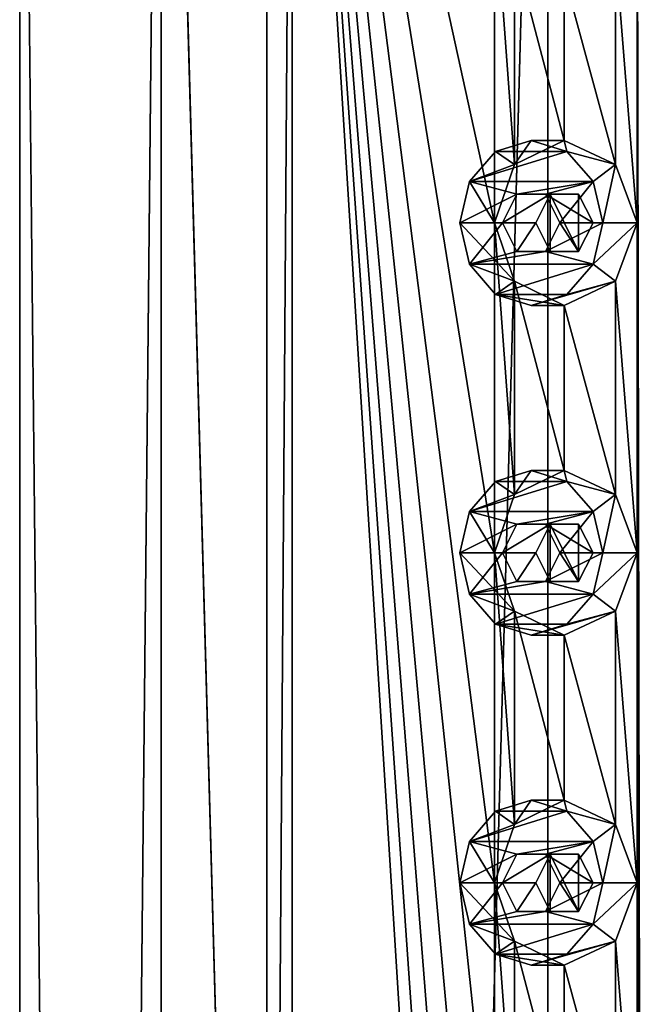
# Model space of a CAD drawing. Header units: millimetres. Extents: x -175 to 175, y 0 to 232.
# Tile 135 of 140: x -16 to -7, y 203 to 218. Entities that reach past the tile are written whole.
import ezdxf

# ---------------------------------------------------------------- set-up
doc = ezdxf.new("R2010")
doc.units = ezdxf.units.MM
doc.header["$LTSCALE"] = 65.185185
for name, color, linetype in [('100', 7, 'CONTINUOUS'), ('101', 7, 'CONTINUOUS'), ('102', 7, 'CONTINUOUS'), ('11', 7, 'CONTINUOUS'), ('15', 7, 'CONTINUOUS'), ('17', 7, 'CONTINUOUS'), ('248', 7, 'CONTINUOUS'), ('249', 7, 'CONTINUOUS'), ('250', 7, 'CONTINUOUS'), ('58', 7, 'CONTINUOUS'), ('59', 7, 'CONTINUOUS'), ('60', 7, 'CONTINUOUS'), ('61', 7, 'CONTINUOUS'), ('62', 7, 'CONTINUOUS'), ('78', 7, 'CONTINUOUS'), ('79', 7, 'CONTINUOUS'), ('80', 7, 'CONTINUOUS'), ('81', 7, 'CONTINUOUS'), ('82', 7, 'CONTINUOUS'), ('98', 7, 'CONTINUOUS'), ('99', 7, 'CONTINUOUS')]:
    doc.layers.add(name, color=color, linetype=linetype)

msp = doc.modelspace()

# ---------------------------------------------------------------- linework, layer by layer
at = {"layer": '100', "linetype": 'CONTINUOUS'}
for points in [[(-8.467, 204.933, 14.164), (-8.683, 204.5, 14.039), (-7.965, 204.933, 13.297), (-8.467, 204.933, 14.164)], [(-7.965, 204.933, 13.297), (-8.683, 204.5, 14.039), (-8.179, 204.5, 13.166), (-7.965, 204.933, 13.297)], [(-8.033, 204.933, 14.414), (-8.467, 204.933, 14.164), (-7.533, 204.933, 13.547), (-8.033, 204.933, 14.414)], [(-7.533, 204.933, 13.547), (-8.467, 204.933, 14.164), (-7.965, 204.933, 13.297), (-7.533, 204.933, 13.547)], [(-7.817, 204.5, 14.539), (-8.033, 204.933, 14.414), (-7.313, 204.5, 13.666), (-7.817, 204.5, 14.539)], [(-7.313, 204.5, 13.666), (-8.033, 204.933, 14.414), (-7.533, 204.933, 13.547), (-7.313, 204.5, 13.666)]]:
    msp.add_3dface(points, dxfattribs=at)
at = {"layer": '101', "linetype": 'CONTINUOUS'}
for points in [[(-8.807, 204.5, 12.755), (-8.503, 203.616, 12.96), (-9.333, 204.5, 13.664), (-8.807, 204.5, 12.755)], [(-8.503, 203.616, 12.96), (-9.187, 203.875, 13.748), (-9.333, 204.5, 13.664), (-8.503, 203.616, 12.96)], [(-6.972, 203.616, 13.843), (-6.642, 204.5, 14.005), (-7.313, 203.875, 14.831), (-6.972, 203.616, 13.843)], [(-6.642, 204.5, 14.005), (-7.167, 204.5, 14.914), (-7.313, 203.875, 14.831), (-6.642, 204.5, 14.005)], [(-8.503, 203.616, 12.96), (-8.791, 203.417, 13.977), (-9.187, 203.875, 13.748), (-8.503, 203.616, 12.96)], [(-6.972, 203.616, 13.843), (-7.313, 203.875, 14.831), (-7.709, 203.417, 14.602), (-6.972, 203.616, 13.843)], [(-8.503, 203.616, 12.96), (-7.75, 203.25, 13.423), (-8.791, 203.417, 13.977), (-8.503, 203.616, 12.96)], [(-7.75, 203.25, 13.423), (-6.972, 203.616, 13.843), (-8.25, 203.25, 14.289), (-7.75, 203.25, 13.423)], [(-6.972, 203.616, 13.843), (-7.709, 203.417, 14.602), (-8.25, 203.25, 14.289), (-6.972, 203.616, 13.843)], [(-7.75, 203.25, 13.423), (-8.25, 203.25, 14.289), (-8.791, 203.417, 13.977), (-7.75, 203.25, 13.423)]]:
    msp.add_3dface(points, dxfattribs=at)
at = {"layer": '102', "linetype": 'CONTINUOUS'}
for points in [[(-8.683, 204.5, 14.039), (-8.467, 204.067, 14.164), (-8.179, 204.5, 13.166), (-8.683, 204.5, 14.039)], [(-8.179, 204.5, 13.166), (-8.467, 204.067, 14.164), (-7.965, 204.067, 13.297), (-8.179, 204.5, 13.166)], [(-8.033, 204.067, 14.414), (-7.817, 204.5, 14.539), (-7.533, 204.067, 13.547), (-8.033, 204.067, 14.414)], [(-7.817, 204.5, 14.539), (-7.313, 204.5, 13.666), (-7.533, 204.067, 13.547), (-7.817, 204.5, 14.539)], [(-8.467, 204.067, 14.164), (-8.033, 204.067, 14.414), (-7.965, 204.067, 13.297), (-8.467, 204.067, 14.164)], [(-7.965, 204.067, 13.297), (-8.033, 204.067, 14.414), (-7.533, 204.067, 13.547), (-7.965, 204.067, 13.297)]]:
    msp.add_3dface(points, dxfattribs=at)
at = {"layer": '11', "linetype": 'CONTINUOUS'}
for points in [[(-16, 20.8, 0), (-13.856, 20.8, 8), (-16, 232.2, 0), (-16, 20.8, 0)], [(-16, 232.2, 0), (-13.856, 20.8, 8), (-13.856, 232.2, 8), (-16, 232.2, 0)], [(-13.856, 20.8, -8), (-16, 20.8, 0), (-13.856, 232.2, -8), (-13.856, 20.8, -8)], [(-13.856, 232.2, -8), (-16, 20.8, 0), (-16, 232.2, 0), (-13.856, 232.2, -8)], [(-13.856, 20.8, 8), (-8, 20.8, 13.856), (-13.856, 232.2, 8), (-13.856, 20.8, 8)], [(-13.856, 232.2, 8), (-8, 20.8, 13.856), (-12.257, 174.5, 10.285), (-13.856, 232.2, 8)], [(-8, 20.8, -13.856), (-13.856, 20.8, -8), (-8, 232.2, -13.856), (-8, 20.8, -13.856)], [(-8, 232.2, -13.856), (-13.856, 20.8, -8), (-13.856, 232.2, -8), (-8, 232.2, -13.856)], [(-12.257, 228.5, 10.285), (-13.856, 232.2, 8), (-12.257, 174.5, 10.285), (-12.257, 228.5, 10.285)], [(0, 20.8, -16), (-8, 20.8, -13.856), (0, 232.2, -16), (0, 20.8, -16)], [(0, 232.2, -16), (-8, 20.8, -13.856), (-8, 232.2, -13.856), (0, 232.2, -16)]]:
    msp.add_3dface(points, dxfattribs=at)
at = {"layer": '15', "linetype": 'CONTINUOUS'}
for points in [[(-12.257, 228.5, 10.285), (-12.257, 174.5, 10.285), (-11.874, 228.5, 9.963), (-12.257, 228.5, 10.285)], [(-11.874, 228.5, 9.963), (-12.257, 174.5, 10.285), (-11.874, 174.5, 9.963), (-11.874, 228.5, 9.963)]]:
    msp.add_3dface(points, dxfattribs=at)
at = {"layer": '17', "linetype": 'CONTINUOUS'}
for points in [[(-11.874, 228.5, 9.963), (-11.874, 174.5, 9.963), (-8.807, 179.5, 12.755), (-11.874, 228.5, 9.963)], [(-8.807, 219.5, 12.755), (-11.874, 228.5, 9.963), (-8.807, 214.5, 12.755), (-8.807, 219.5, 12.755)], [(-8.807, 214.5, 12.755), (-11.874, 228.5, 9.963), (-8.807, 209.5, 12.755), (-8.807, 214.5, 12.755)], [(-8.807, 209.5, 12.755), (-11.874, 228.5, 9.963), (-8.807, 204.5, 12.755), (-8.807, 209.5, 12.755)], [(-8.807, 204.5, 12.755), (-11.874, 228.5, 9.963), (-8.807, 199.5, 12.755), (-8.807, 204.5, 12.755)], [(-8.807, 199.5, 12.755), (-11.874, 228.5, 9.963), (-8.807, 194.5, 12.755), (-8.807, 199.5, 12.755)], [(-8.807, 194.5, 12.755), (-11.874, 228.5, 9.963), (-8.807, 189.5, 12.755), (-8.807, 194.5, 12.755)], [(-8.807, 189.5, 12.755), (-11.874, 228.5, 9.963), (-8.807, 184.5, 12.755), (-8.807, 189.5, 12.755)], [(-8.807, 184.5, 12.755), (-11.874, 228.5, 9.963), (-8.807, 179.5, 12.755), (-8.807, 184.5, 12.755)], [(-6.551, 174.5, 14.048), (-6.642, 224.5, 14.005), (-6.642, 219.5, 14.005), (-6.551, 174.5, 14.048)], [(-8.503, 218.616, 12.96), (-8.807, 219.5, 12.755), (-8.503, 215.384, 12.96), (-8.503, 218.616, 12.96)], [(-8.503, 215.384, 12.96), (-8.807, 219.5, 12.755), (-8.807, 214.5, 12.755), (-8.503, 215.384, 12.96)], [(-6.642, 219.5, 14.005), (-6.972, 218.616, 13.843), (-6.642, 214.5, 14.005), (-6.642, 219.5, 14.005)], [(-6.551, 174.5, 14.048), (-6.642, 219.5, 14.005), (-6.642, 214.5, 14.005), (-6.551, 174.5, 14.048)], [(-7.75, 218.25, 13.423), (-8.503, 218.616, 12.96), (-7.75, 215.75, 13.423), (-7.75, 218.25, 13.423)], [(-7.75, 215.75, 13.423), (-8.503, 218.616, 12.96), (-8.503, 215.384, 12.96), (-7.75, 215.75, 13.423)], [(-6.972, 218.616, 13.843), (-7.75, 218.25, 13.423), (-6.972, 215.384, 13.843), (-6.972, 218.616, 13.843)], [(-6.642, 214.5, 14.005), (-6.972, 218.616, 13.843), (-6.972, 215.384, 13.843), (-6.642, 214.5, 14.005)], [(-6.972, 215.384, 13.843), (-7.75, 218.25, 13.423), (-7.75, 215.75, 13.423), (-6.972, 215.384, 13.843)], [(-8.503, 213.616, 12.96), (-8.807, 214.5, 12.755), (-8.503, 210.384, 12.96), (-8.503, 213.616, 12.96)], [(-8.503, 210.384, 12.96), (-8.807, 214.5, 12.755), (-8.807, 209.5, 12.755), (-8.503, 210.384, 12.96)], [(-6.642, 214.5, 14.005), (-6.972, 213.616, 13.843), (-6.642, 209.5, 14.005), (-6.642, 214.5, 14.005)], [(-6.551, 174.5, 14.048), (-6.642, 214.5, 14.005), (-6.642, 209.5, 14.005), (-6.551, 174.5, 14.048)], [(-7.75, 213.25, 13.423), (-8.503, 213.616, 12.96), (-7.75, 210.75, 13.423), (-7.75, 213.25, 13.423)], [(-7.75, 210.75, 13.423), (-8.503, 213.616, 12.96), (-8.503, 210.384, 12.96), (-7.75, 210.75, 13.423)], [(-6.972, 213.616, 13.843), (-7.75, 213.25, 13.423), (-6.972, 210.384, 13.843), (-6.972, 213.616, 13.843)], [(-6.642, 209.5, 14.005), (-6.972, 213.616, 13.843), (-6.972, 210.384, 13.843), (-6.642, 209.5, 14.005)], [(-6.972, 210.384, 13.843), (-7.75, 213.25, 13.423), (-7.75, 210.75, 13.423), (-6.972, 210.384, 13.843)], [(-8.503, 208.616, 12.96), (-8.807, 209.5, 12.755), (-8.503, 205.384, 12.96), (-8.503, 208.616, 12.96)], [(-8.503, 205.384, 12.96), (-8.807, 209.5, 12.755), (-8.807, 204.5, 12.755), (-8.503, 205.384, 12.96)], [(-6.642, 209.5, 14.005), (-6.972, 208.616, 13.843), (-6.642, 204.5, 14.005), (-6.642, 209.5, 14.005)], [(-6.551, 174.5, 14.048), (-6.642, 209.5, 14.005), (-6.642, 204.5, 14.005), (-6.551, 174.5, 14.048)], [(-7.75, 208.25, 13.423), (-8.503, 208.616, 12.96), (-7.75, 205.75, 13.423), (-7.75, 208.25, 13.423)], [(-7.75, 205.75, 13.423), (-8.503, 208.616, 12.96), (-8.503, 205.384, 12.96), (-7.75, 205.75, 13.423)], [(-6.972, 208.616, 13.843), (-7.75, 208.25, 13.423), (-6.972, 205.384, 13.843), (-6.972, 208.616, 13.843)], [(-6.642, 204.5, 14.005), (-6.972, 208.616, 13.843), (-6.972, 205.384, 13.843), (-6.642, 204.5, 14.005)], [(-6.972, 205.384, 13.843), (-7.75, 208.25, 13.423), (-7.75, 205.75, 13.423), (-6.972, 205.384, 13.843)], [(-8.503, 203.616, 12.96), (-8.807, 204.5, 12.755), (-8.503, 200.384, 12.96), (-8.503, 203.616, 12.96)], [(-8.503, 200.384, 12.96), (-8.807, 204.5, 12.755), (-8.807, 199.5, 12.755), (-8.503, 200.384, 12.96)], [(-6.642, 204.5, 14.005), (-6.972, 203.616, 13.843), (-6.642, 199.5, 14.005), (-6.642, 204.5, 14.005)], [(-6.551, 174.5, 14.048), (-6.642, 204.5, 14.005), (-6.642, 199.5, 14.005), (-6.551, 174.5, 14.048)], [(-7.75, 203.25, 13.423), (-8.503, 203.616, 12.96), (-7.75, 200.75, 13.423), (-7.75, 203.25, 13.423)], [(-7.75, 200.75, 13.423), (-8.503, 203.616, 12.96), (-8.503, 200.384, 12.96), (-7.75, 200.75, 13.423)], [(-6.972, 203.616, 13.843), (-7.75, 203.25, 13.423), (-6.972, 200.384, 13.843), (-6.972, 203.616, 13.843)], [(-6.642, 199.5, 14.005), (-6.972, 203.616, 13.843), (-6.972, 200.384, 13.843), (-6.642, 199.5, 14.005)], [(-6.972, 200.384, 13.843), (-7.75, 203.25, 13.423), (-7.75, 200.75, 13.423), (-6.972, 200.384, 13.843)]]:
    msp.add_3dface(points, dxfattribs=at)
at = {"layer": '248', "linetype": 'CONTINUOUS'}
for points in [[(-7.965, 204.933, 13.297), (-8.179, 204.5, 13.166), (-7.965, 204.067, 13.297), (-7.965, 204.933, 13.297)], [(-7.533, 204.933, 13.547), (-7.965, 204.933, 13.297), (-7.533, 204.067, 13.547), (-7.533, 204.933, 13.547)], [(-7.965, 204.933, 13.297), (-7.965, 204.067, 13.297), (-7.533, 204.067, 13.547), (-7.965, 204.933, 13.297)], [(-7.313, 204.5, 13.666), (-7.533, 204.933, 13.547), (-7.533, 204.067, 13.547), (-7.313, 204.5, 13.666)]]:
    msp.add_3dface(points, dxfattribs=at)
at = {"layer": '249', "linetype": 'CONTINUOUS'}
for points in [[(-7.965, 209.933, 13.297), (-8.179, 209.5, 13.166), (-7.965, 209.067, 13.297), (-7.965, 209.933, 13.297)], [(-7.533, 209.933, 13.547), (-7.965, 209.933, 13.297), (-7.533, 209.067, 13.547), (-7.533, 209.933, 13.547)], [(-7.965, 209.933, 13.297), (-7.965, 209.067, 13.297), (-7.533, 209.067, 13.547), (-7.965, 209.933, 13.297)], [(-7.313, 209.5, 13.666), (-7.533, 209.933, 13.547), (-7.533, 209.067, 13.547), (-7.313, 209.5, 13.666)]]:
    msp.add_3dface(points, dxfattribs=at)
at = {"layer": '250', "linetype": 'CONTINUOUS'}
for points in [[(-7.965, 214.933, 13.297), (-8.179, 214.5, 13.166), (-7.965, 214.067, 13.297), (-7.965, 214.933, 13.297)], [(-7.533, 214.933, 13.547), (-7.965, 214.933, 13.297), (-7.533, 214.067, 13.547), (-7.533, 214.933, 13.547)], [(-7.965, 214.933, 13.297), (-7.965, 214.067, 13.297), (-7.533, 214.067, 13.547), (-7.965, 214.933, 13.297)], [(-7.313, 214.5, 13.666), (-7.533, 214.933, 13.547), (-7.533, 214.067, 13.547), (-7.313, 214.5, 13.666)]]:
    msp.add_3dface(points, dxfattribs=at)
at = {"layer": '58', "linetype": 'CONTINUOUS'}
for points in [[(-8.25, 215.75, 14.289), (-8.791, 215.583, 13.977), (-7.709, 215.583, 14.602), (-8.25, 215.75, 14.289)], [(-8.791, 215.583, 13.977), (-9.187, 215.125, 13.748), (-7.709, 215.583, 14.602), (-8.791, 215.583, 13.977)], [(-7.709, 215.583, 14.602), (-9.187, 215.125, 13.748), (-7.313, 215.125, 14.831), (-7.709, 215.583, 14.602)], [(-9.187, 215.125, 13.748), (-9.333, 214.5, 13.664), (-8.467, 214.933, 14.164), (-9.187, 215.125, 13.748)], [(-7.313, 215.125, 14.831), (-9.187, 215.125, 13.748), (-8.467, 214.933, 14.164), (-7.313, 215.125, 14.831)], [(-8.033, 214.933, 14.414), (-7.313, 215.125, 14.831), (-8.467, 214.933, 14.164), (-8.033, 214.933, 14.414)], [(-7.817, 214.5, 14.539), (-7.313, 215.125, 14.831), (-8.033, 214.933, 14.414), (-7.817, 214.5, 14.539)], [(-7.167, 214.5, 14.914), (-7.313, 215.125, 14.831), (-7.817, 214.5, 14.539), (-7.167, 214.5, 14.914)], [(-8.467, 214.933, 14.164), (-9.333, 214.5, 13.664), (-8.683, 214.5, 14.039), (-8.467, 214.933, 14.164)], [(-9.333, 214.5, 13.664), (-9.187, 213.875, 13.748), (-8.683, 214.5, 14.039), (-9.333, 214.5, 13.664)], [(-8.683, 214.5, 14.039), (-9.187, 213.875, 13.748), (-8.467, 214.067, 14.164), (-8.683, 214.5, 14.039)], [(-7.313, 213.875, 14.831), (-7.167, 214.5, 14.914), (-8.033, 214.067, 14.414), (-7.313, 213.875, 14.831)], [(-7.167, 214.5, 14.914), (-7.817, 214.5, 14.539), (-8.033, 214.067, 14.414), (-7.167, 214.5, 14.914)], [(-9.187, 213.875, 13.748), (-7.313, 213.875, 14.831), (-8.033, 214.067, 14.414), (-9.187, 213.875, 13.748)], [(-8.467, 214.067, 14.164), (-9.187, 213.875, 13.748), (-8.033, 214.067, 14.414), (-8.467, 214.067, 14.164)], [(-8.791, 213.417, 13.977), (-7.313, 213.875, 14.831), (-9.187, 213.875, 13.748), (-8.791, 213.417, 13.977)], [(-7.709, 213.417, 14.602), (-7.313, 213.875, 14.831), (-8.791, 213.417, 13.977), (-7.709, 213.417, 14.602)], [(-8.25, 213.25, 14.289), (-7.709, 213.417, 14.602), (-8.791, 213.417, 13.977), (-8.25, 213.25, 14.289)]]:
    msp.add_3dface(points, dxfattribs=at)
at = {"layer": '59', "linetype": 'CONTINUOUS'}
for points in [[(-8.503, 215.384, 12.96), (-8.791, 215.583, 13.977), (-8.25, 215.75, 14.289), (-8.503, 215.384, 12.96)], [(-7.75, 215.75, 13.423), (-8.503, 215.384, 12.96), (-8.25, 215.75, 14.289), (-7.75, 215.75, 13.423)], [(-7.75, 215.75, 13.423), (-8.25, 215.75, 14.289), (-7.709, 215.583, 14.602), (-7.75, 215.75, 13.423)], [(-6.972, 215.384, 13.843), (-7.75, 215.75, 13.423), (-7.709, 215.583, 14.602), (-6.972, 215.384, 13.843)], [(-8.503, 215.384, 12.96), (-9.187, 215.125, 13.748), (-8.791, 215.583, 13.977), (-8.503, 215.384, 12.96)], [(-6.972, 215.384, 13.843), (-7.709, 215.583, 14.602), (-7.313, 215.125, 14.831), (-6.972, 215.384, 13.843)], [(-8.503, 215.384, 12.96), (-8.807, 214.5, 12.755), (-9.187, 215.125, 13.748), (-8.503, 215.384, 12.96)], [(-7.167, 214.5, 14.914), (-6.972, 215.384, 13.843), (-7.313, 215.125, 14.831), (-7.167, 214.5, 14.914)], [(-6.642, 214.5, 14.005), (-6.972, 215.384, 13.843), (-7.167, 214.5, 14.914), (-6.642, 214.5, 14.005)], [(-8.807, 214.5, 12.755), (-9.333, 214.5, 13.664), (-9.187, 215.125, 13.748), (-8.807, 214.5, 12.755)]]:
    msp.add_3dface(points, dxfattribs=at)
at = {"layer": '60', "linetype": 'CONTINUOUS'}
for points in [[(-8.467, 214.933, 14.164), (-8.683, 214.5, 14.039), (-7.965, 214.933, 13.297), (-8.467, 214.933, 14.164)], [(-7.965, 214.933, 13.297), (-8.683, 214.5, 14.039), (-8.179, 214.5, 13.166), (-7.965, 214.933, 13.297)], [(-8.033, 214.933, 14.414), (-8.467, 214.933, 14.164), (-7.533, 214.933, 13.547), (-8.033, 214.933, 14.414)], [(-7.533, 214.933, 13.547), (-8.467, 214.933, 14.164), (-7.965, 214.933, 13.297), (-7.533, 214.933, 13.547)], [(-7.817, 214.5, 14.539), (-8.033, 214.933, 14.414), (-7.313, 214.5, 13.666), (-7.817, 214.5, 14.539)], [(-7.313, 214.5, 13.666), (-8.033, 214.933, 14.414), (-7.533, 214.933, 13.547), (-7.313, 214.5, 13.666)]]:
    msp.add_3dface(points, dxfattribs=at)
at = {"layer": '61', "linetype": 'CONTINUOUS'}
for points in [[(-8.807, 214.5, 12.755), (-8.503, 213.616, 12.96), (-9.333, 214.5, 13.664), (-8.807, 214.5, 12.755)], [(-8.503, 213.616, 12.96), (-9.187, 213.875, 13.748), (-9.333, 214.5, 13.664), (-8.503, 213.616, 12.96)], [(-6.972, 213.616, 13.843), (-6.642, 214.5, 14.005), (-7.313, 213.875, 14.831), (-6.972, 213.616, 13.843)], [(-6.642, 214.5, 14.005), (-7.167, 214.5, 14.914), (-7.313, 213.875, 14.831), (-6.642, 214.5, 14.005)], [(-8.503, 213.616, 12.96), (-8.791, 213.417, 13.977), (-9.187, 213.875, 13.748), (-8.503, 213.616, 12.96)], [(-6.972, 213.616, 13.843), (-7.313, 213.875, 14.831), (-7.709, 213.417, 14.602), (-6.972, 213.616, 13.843)], [(-8.503, 213.616, 12.96), (-7.75, 213.25, 13.423), (-8.791, 213.417, 13.977), (-8.503, 213.616, 12.96)], [(-7.75, 213.25, 13.423), (-6.972, 213.616, 13.843), (-8.25, 213.25, 14.289), (-7.75, 213.25, 13.423)], [(-6.972, 213.616, 13.843), (-7.709, 213.417, 14.602), (-8.25, 213.25, 14.289), (-6.972, 213.616, 13.843)], [(-7.75, 213.25, 13.423), (-8.25, 213.25, 14.289), (-8.791, 213.417, 13.977), (-7.75, 213.25, 13.423)]]:
    msp.add_3dface(points, dxfattribs=at)
at = {"layer": '62', "linetype": 'CONTINUOUS'}
for points in [[(-8.683, 214.5, 14.039), (-8.467, 214.067, 14.164), (-8.179, 214.5, 13.166), (-8.683, 214.5, 14.039)], [(-8.179, 214.5, 13.166), (-8.467, 214.067, 14.164), (-7.965, 214.067, 13.297), (-8.179, 214.5, 13.166)], [(-8.033, 214.067, 14.414), (-7.817, 214.5, 14.539), (-7.533, 214.067, 13.547), (-8.033, 214.067, 14.414)], [(-7.817, 214.5, 14.539), (-7.313, 214.5, 13.666), (-7.533, 214.067, 13.547), (-7.817, 214.5, 14.539)], [(-8.467, 214.067, 14.164), (-8.033, 214.067, 14.414), (-7.965, 214.067, 13.297), (-8.467, 214.067, 14.164)], [(-7.965, 214.067, 13.297), (-8.033, 214.067, 14.414), (-7.533, 214.067, 13.547), (-7.965, 214.067, 13.297)]]:
    msp.add_3dface(points, dxfattribs=at)
at = {"layer": '78', "linetype": 'CONTINUOUS'}
for points in [[(-8.25, 210.75, 14.289), (-8.791, 210.583, 13.977), (-7.709, 210.583, 14.602), (-8.25, 210.75, 14.289)], [(-8.791, 210.583, 13.977), (-9.187, 210.125, 13.748), (-7.709, 210.583, 14.602), (-8.791, 210.583, 13.977)], [(-7.709, 210.583, 14.602), (-9.187, 210.125, 13.748), (-7.313, 210.125, 14.831), (-7.709, 210.583, 14.602)], [(-9.187, 210.125, 13.748), (-9.333, 209.5, 13.664), (-8.467, 209.933, 14.164), (-9.187, 210.125, 13.748)], [(-7.313, 210.125, 14.831), (-9.187, 210.125, 13.748), (-8.467, 209.933, 14.164), (-7.313, 210.125, 14.831)], [(-8.033, 209.933, 14.414), (-7.313, 210.125, 14.831), (-8.467, 209.933, 14.164), (-8.033, 209.933, 14.414)], [(-7.817, 209.5, 14.539), (-7.313, 210.125, 14.831), (-8.033, 209.933, 14.414), (-7.817, 209.5, 14.539)], [(-7.167, 209.5, 14.914), (-7.313, 210.125, 14.831), (-7.817, 209.5, 14.539), (-7.167, 209.5, 14.914)], [(-8.467, 209.933, 14.164), (-9.333, 209.5, 13.664), (-8.683, 209.5, 14.039), (-8.467, 209.933, 14.164)], [(-9.333, 209.5, 13.664), (-9.187, 208.875, 13.748), (-8.683, 209.5, 14.039), (-9.333, 209.5, 13.664)], [(-8.683, 209.5, 14.039), (-9.187, 208.875, 13.748), (-8.467, 209.067, 14.164), (-8.683, 209.5, 14.039)], [(-7.313, 208.875, 14.831), (-7.167, 209.5, 14.914), (-8.033, 209.067, 14.414), (-7.313, 208.875, 14.831)], [(-7.167, 209.5, 14.914), (-7.817, 209.5, 14.539), (-8.033, 209.067, 14.414), (-7.167, 209.5, 14.914)], [(-9.187, 208.875, 13.748), (-7.313, 208.875, 14.831), (-8.033, 209.067, 14.414), (-9.187, 208.875, 13.748)], [(-8.467, 209.067, 14.164), (-9.187, 208.875, 13.748), (-8.033, 209.067, 14.414), (-8.467, 209.067, 14.164)], [(-8.791, 208.417, 13.977), (-7.313, 208.875, 14.831), (-9.187, 208.875, 13.748), (-8.791, 208.417, 13.977)], [(-7.709, 208.417, 14.602), (-7.313, 208.875, 14.831), (-8.791, 208.417, 13.977), (-7.709, 208.417, 14.602)], [(-8.25, 208.25, 14.289), (-7.709, 208.417, 14.602), (-8.791, 208.417, 13.977), (-8.25, 208.25, 14.289)]]:
    msp.add_3dface(points, dxfattribs=at)
at = {"layer": '79', "linetype": 'CONTINUOUS'}
for points in [[(-8.503, 210.384, 12.96), (-8.791, 210.583, 13.977), (-8.25, 210.75, 14.289), (-8.503, 210.384, 12.96)], [(-7.75, 210.75, 13.423), (-8.503, 210.384, 12.96), (-8.25, 210.75, 14.289), (-7.75, 210.75, 13.423)], [(-7.75, 210.75, 13.423), (-8.25, 210.75, 14.289), (-7.709, 210.583, 14.602), (-7.75, 210.75, 13.423)], [(-6.972, 210.384, 13.843), (-7.75, 210.75, 13.423), (-7.709, 210.583, 14.602), (-6.972, 210.384, 13.843)], [(-8.503, 210.384, 12.96), (-9.187, 210.125, 13.748), (-8.791, 210.583, 13.977), (-8.503, 210.384, 12.96)], [(-6.972, 210.384, 13.843), (-7.709, 210.583, 14.602), (-7.313, 210.125, 14.831), (-6.972, 210.384, 13.843)], [(-8.503, 210.384, 12.96), (-8.807, 209.5, 12.755), (-9.187, 210.125, 13.748), (-8.503, 210.384, 12.96)], [(-7.167, 209.5, 14.914), (-6.972, 210.384, 13.843), (-7.313, 210.125, 14.831), (-7.167, 209.5, 14.914)], [(-6.642, 209.5, 14.005), (-6.972, 210.384, 13.843), (-7.167, 209.5, 14.914), (-6.642, 209.5, 14.005)], [(-8.807, 209.5, 12.755), (-9.333, 209.5, 13.664), (-9.187, 210.125, 13.748), (-8.807, 209.5, 12.755)]]:
    msp.add_3dface(points, dxfattribs=at)
at = {"layer": '80', "linetype": 'CONTINUOUS'}
for points in [[(-8.467, 209.933, 14.164), (-8.683, 209.5, 14.039), (-7.965, 209.933, 13.297), (-8.467, 209.933, 14.164)], [(-7.965, 209.933, 13.297), (-8.683, 209.5, 14.039), (-8.179, 209.5, 13.166), (-7.965, 209.933, 13.297)], [(-8.033, 209.933, 14.414), (-8.467, 209.933, 14.164), (-7.533, 209.933, 13.547), (-8.033, 209.933, 14.414)], [(-7.533, 209.933, 13.547), (-8.467, 209.933, 14.164), (-7.965, 209.933, 13.297), (-7.533, 209.933, 13.547)], [(-7.817, 209.5, 14.539), (-8.033, 209.933, 14.414), (-7.313, 209.5, 13.666), (-7.817, 209.5, 14.539)], [(-7.313, 209.5, 13.666), (-8.033, 209.933, 14.414), (-7.533, 209.933, 13.547), (-7.313, 209.5, 13.666)]]:
    msp.add_3dface(points, dxfattribs=at)
at = {"layer": '81', "linetype": 'CONTINUOUS'}
for points in [[(-8.807, 209.5, 12.755), (-8.503, 208.616, 12.96), (-9.333, 209.5, 13.664), (-8.807, 209.5, 12.755)], [(-8.503, 208.616, 12.96), (-9.187, 208.875, 13.748), (-9.333, 209.5, 13.664), (-8.503, 208.616, 12.96)], [(-6.972, 208.616, 13.843), (-6.642, 209.5, 14.005), (-7.313, 208.875, 14.831), (-6.972, 208.616, 13.843)], [(-6.642, 209.5, 14.005), (-7.167, 209.5, 14.914), (-7.313, 208.875, 14.831), (-6.642, 209.5, 14.005)], [(-8.503, 208.616, 12.96), (-8.791, 208.417, 13.977), (-9.187, 208.875, 13.748), (-8.503, 208.616, 12.96)], [(-6.972, 208.616, 13.843), (-7.313, 208.875, 14.831), (-7.709, 208.417, 14.602), (-6.972, 208.616, 13.843)], [(-8.503, 208.616, 12.96), (-7.75, 208.25, 13.423), (-8.791, 208.417, 13.977), (-8.503, 208.616, 12.96)], [(-7.75, 208.25, 13.423), (-6.972, 208.616, 13.843), (-8.25, 208.25, 14.289), (-7.75, 208.25, 13.423)], [(-6.972, 208.616, 13.843), (-7.709, 208.417, 14.602), (-8.25, 208.25, 14.289), (-6.972, 208.616, 13.843)], [(-7.75, 208.25, 13.423), (-8.25, 208.25, 14.289), (-8.791, 208.417, 13.977), (-7.75, 208.25, 13.423)]]:
    msp.add_3dface(points, dxfattribs=at)
at = {"layer": '82', "linetype": 'CONTINUOUS'}
for points in [[(-8.683, 209.5, 14.039), (-8.467, 209.067, 14.164), (-8.179, 209.5, 13.166), (-8.683, 209.5, 14.039)], [(-8.179, 209.5, 13.166), (-8.467, 209.067, 14.164), (-7.965, 209.067, 13.297), (-8.179, 209.5, 13.166)], [(-8.033, 209.067, 14.414), (-7.817, 209.5, 14.539), (-7.533, 209.067, 13.547), (-8.033, 209.067, 14.414)], [(-7.817, 209.5, 14.539), (-7.313, 209.5, 13.666), (-7.533, 209.067, 13.547), (-7.817, 209.5, 14.539)], [(-8.467, 209.067, 14.164), (-8.033, 209.067, 14.414), (-7.965, 209.067, 13.297), (-8.467, 209.067, 14.164)], [(-7.965, 209.067, 13.297), (-8.033, 209.067, 14.414), (-7.533, 209.067, 13.547), (-7.965, 209.067, 13.297)]]:
    msp.add_3dface(points, dxfattribs=at)
at = {"layer": '98', "linetype": 'CONTINUOUS'}
for points in [[(-8.25, 205.75, 14.289), (-8.791, 205.583, 13.977), (-7.709, 205.583, 14.602), (-8.25, 205.75, 14.289)], [(-8.791, 205.583, 13.977), (-9.187, 205.125, 13.748), (-7.709, 205.583, 14.602), (-8.791, 205.583, 13.977)], [(-7.709, 205.583, 14.602), (-9.187, 205.125, 13.748), (-7.313, 205.125, 14.831), (-7.709, 205.583, 14.602)], [(-9.187, 205.125, 13.748), (-9.333, 204.5, 13.664), (-8.467, 204.933, 14.164), (-9.187, 205.125, 13.748)], [(-7.313, 205.125, 14.831), (-9.187, 205.125, 13.748), (-8.467, 204.933, 14.164), (-7.313, 205.125, 14.831)], [(-8.033, 204.933, 14.414), (-7.313, 205.125, 14.831), (-8.467, 204.933, 14.164), (-8.033, 204.933, 14.414)], [(-7.817, 204.5, 14.539), (-7.313, 205.125, 14.831), (-8.033, 204.933, 14.414), (-7.817, 204.5, 14.539)], [(-7.167, 204.5, 14.914), (-7.313, 205.125, 14.831), (-7.817, 204.5, 14.539), (-7.167, 204.5, 14.914)], [(-8.467, 204.933, 14.164), (-9.333, 204.5, 13.664), (-8.683, 204.5, 14.039), (-8.467, 204.933, 14.164)], [(-9.333, 204.5, 13.664), (-9.187, 203.875, 13.748), (-8.683, 204.5, 14.039), (-9.333, 204.5, 13.664)], [(-8.683, 204.5, 14.039), (-9.187, 203.875, 13.748), (-8.467, 204.067, 14.164), (-8.683, 204.5, 14.039)], [(-7.313, 203.875, 14.831), (-7.167, 204.5, 14.914), (-8.033, 204.067, 14.414), (-7.313, 203.875, 14.831)], [(-7.167, 204.5, 14.914), (-7.817, 204.5, 14.539), (-8.033, 204.067, 14.414), (-7.167, 204.5, 14.914)], [(-9.187, 203.875, 13.748), (-7.313, 203.875, 14.831), (-8.033, 204.067, 14.414), (-9.187, 203.875, 13.748)], [(-8.467, 204.067, 14.164), (-9.187, 203.875, 13.748), (-8.033, 204.067, 14.414), (-8.467, 204.067, 14.164)], [(-8.791, 203.417, 13.977), (-7.313, 203.875, 14.831), (-9.187, 203.875, 13.748), (-8.791, 203.417, 13.977)], [(-7.709, 203.417, 14.602), (-7.313, 203.875, 14.831), (-8.791, 203.417, 13.977), (-7.709, 203.417, 14.602)], [(-8.25, 203.25, 14.289), (-7.709, 203.417, 14.602), (-8.791, 203.417, 13.977), (-8.25, 203.25, 14.289)]]:
    msp.add_3dface(points, dxfattribs=at)
at = {"layer": '99', "linetype": 'CONTINUOUS'}
for points in [[(-8.503, 205.384, 12.96), (-8.791, 205.583, 13.977), (-8.25, 205.75, 14.289), (-8.503, 205.384, 12.96)], [(-7.75, 205.75, 13.423), (-8.503, 205.384, 12.96), (-8.25, 205.75, 14.289), (-7.75, 205.75, 13.423)], [(-7.75, 205.75, 13.423), (-8.25, 205.75, 14.289), (-7.709, 205.583, 14.602), (-7.75, 205.75, 13.423)], [(-6.972, 205.384, 13.843), (-7.75, 205.75, 13.423), (-7.709, 205.583, 14.602), (-6.972, 205.384, 13.843)], [(-8.503, 205.384, 12.96), (-9.187, 205.125, 13.748), (-8.791, 205.583, 13.977), (-8.503, 205.384, 12.96)], [(-6.972, 205.384, 13.843), (-7.709, 205.583, 14.602), (-7.313, 205.125, 14.831), (-6.972, 205.384, 13.843)], [(-8.503, 205.384, 12.96), (-8.807, 204.5, 12.755), (-9.187, 205.125, 13.748), (-8.503, 205.384, 12.96)], [(-7.167, 204.5, 14.914), (-6.972, 205.384, 13.843), (-7.313, 205.125, 14.831), (-7.167, 204.5, 14.914)], [(-6.642, 204.5, 14.005), (-6.972, 205.384, 13.843), (-7.167, 204.5, 14.914), (-6.642, 204.5, 14.005)], [(-8.807, 204.5, 12.755), (-9.333, 204.5, 13.664), (-9.187, 205.125, 13.748), (-8.807, 204.5, 12.755)]]:
    msp.add_3dface(points, dxfattribs=at)

doc.saveas('drawing.dxf')
